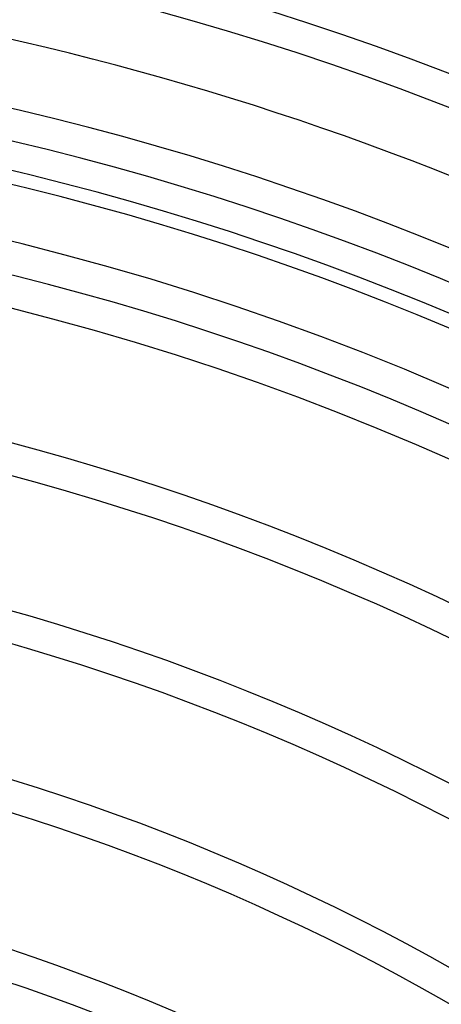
# Model space of a CAD drawing. Header units: millimetres. Extents: x -250 to 250, y -250 to 250.
# Tile 23 of 26: x 48 to 79, y 138 to 211. Entities that reach past the tile are written whole.
import ezdxf

# ---------------------------------------------------------------- set-up
doc = ezdxf.new("R2010")
doc.units = ezdxf.units.MM
doc.layers.add('HIDDEN', color=7, linetype='Continuous')
doc.layers.add('THICK', color=7, linetype='Continuous')

msp = doc.modelspace()

# ---------------------------------------------------------------- linework, layer by layer
at = {"layer": 'HIDDEN'}
for radius, start, end in [(233.16, 0, 89.99998), (230.84, 0, 89.99998), (221.293, 0.30034, 89.69964), (218.973, 0.3035, 89.69649), (209.427, 0.31736, 89.68262), (207.107, 0.32091, 89.67907), (204, 270.00002, 89.99998)]:
    msp.add_arc((0, 0), radius, start, end, dxfattribs=at)
at = {"layer": 'THICK'}
for radius, start, end in [(214.393, 0, 180.00002), (205, 270.00002, 89.99998), (200, 0, 180.00002), (197.56, 0.33644, 89.6636), (195.24, 24.5933, 83.40673), (185.693, 31.53634, 75.27118), (183.373, 31.31581, 75.09053), (173.827, 30.47116, 74.39215), (171.507, 30.28122, 74.23413), (161.96, 29.56497, 73.63751), (159.64, 29.40723, 73.50659), (150.093, 28.82969, 73.0343), (147.773, 28.70765, 72.93718)]:
    msp.add_arc((0, 0), radius, start, end, dxfattribs=at)

doc.saveas('drawing.dxf')
